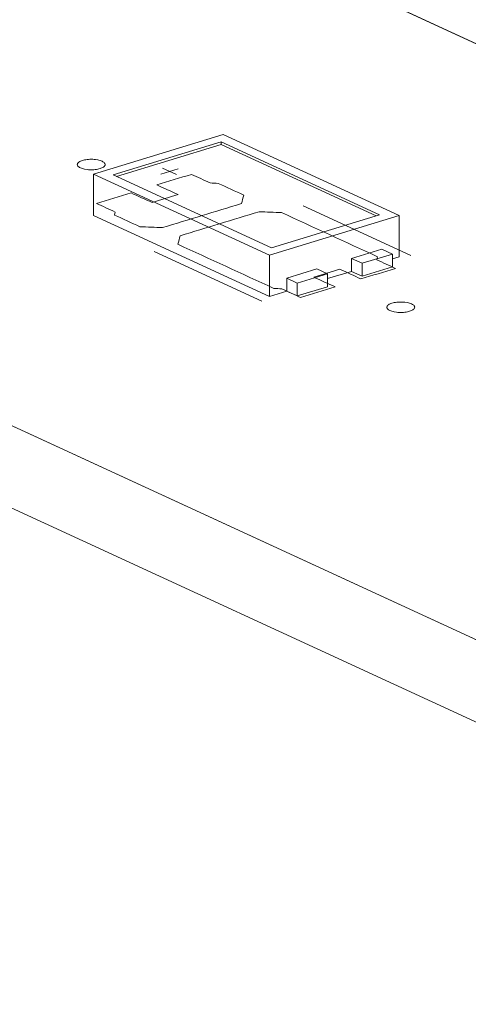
# Model space of a CAD drawing. Header units: inches. Extents: x 513 to 854, y 267 to 501.
# Tile 27 of 214: x 600.58 to 608.63, y 318.25 to 335.93. Entities that reach past the tile are written whole.
import ezdxf

# ---------------------------------------------------------------- set-up
doc = ezdxf.new("R2010")
doc.units = ezdxf.units.IN
doc.header["$MEASUREMENT"] = 0
doc.layers.add('1', color=7, linetype='Continuous')

# ---------------------------------------------------------------- blocks, each defined once
blk = doc.blocks.new('block 2506')
at = {"layer": '1', "color": 155, "lineweight": 18, "true_color": 0x4c7299}
blk.add_lwpolyline([(607.269, 331.724), (607.079, 331.811)], dxfattribs=at)
blk = doc.blocks.new('block 2508')
at = {"layer": '1', "color": 155, "lineweight": 18, "true_color": 0x4c7299}
blk.add_lwpolyline([(607.39, 332.416), (604.233, 333.871)], dxfattribs=at)
blk = doc.blocks.new('block 2509')
at = {"layer": '1', "color": 155, "lineweight": 18, "true_color": 0x4c7299}
blk.add_lwpolyline([(605.063, 331.705), (607.39, 332.416)], dxfattribs=at)
blk = doc.blocks.new('block 2510')
at = {"layer": '1', "color": 155, "lineweight": 18, "true_color": 0x4c7299}
blk.add_lwpolyline([(602.258, 333.147), (604.197, 333.739)], dxfattribs=at)
blk = doc.blocks.new('block 2511')
at = {"layer": '1', "color": 155, "lineweight": 18, "true_color": 0x4c7299}
blk.add_lwpolyline([(604.197, 333.739), (607.038, 332.429)], dxfattribs=at)
blk = doc.blocks.new('block 2512')
at = {"layer": '1', "color": 155, "lineweight": 18, "true_color": 0x4c7299}
blk.add_lwpolyline([(607.038, 332.429), (605.099, 331.837)], dxfattribs=at)
blk = doc.blocks.new('block 2513')
at = {"layer": '1', "color": 155, "lineweight": 18, "true_color": 0x4c7299}
blk.add_lwpolyline([(605.099, 331.837), (602.258, 333.147)], dxfattribs=at)
blk = doc.blocks.new('block 2514')
at = {"layer": '1', "color": 155, "lineweight": 18, "true_color": 0x4c7299}
blk.add_lwpolyline([(601.907, 333.161), (605.063, 331.705)], dxfattribs=at)
blk = doc.blocks.new('block 2516')
at = {"layer": '1', "color": 155, "lineweight": 18, "true_color": 0x4c7299}
blk.add_lwpolyline([(605.562, 331.202), (605.373, 331.29)], dxfattribs=at)
blk = doc.blocks.new('block 2517')
at = {"layer": '1', "color": 155, "lineweight": 18, "true_color": 0x4c7299}
blk.add_lwpolyline([(606.726, 331.558), (607.269, 331.724)], dxfattribs=at)
blk = doc.blocks.new('block 2518')
at = {"layer": '1', "color": 155, "lineweight": 18, "true_color": 0x4c7299}
blk.add_lwpolyline([(606.536, 331.645), (606.726, 331.558)], dxfattribs=at)
blk = doc.blocks.new('block 2519')
at = {"layer": '1', "color": 155, "lineweight": 18, "true_color": 0x4c7299}
blk.add_lwpolyline([(605.916, 331.456), (606.105, 331.368)], dxfattribs=at)
blk = doc.blocks.new('block 2520')
at = {"layer": '1', "color": 155, "lineweight": 18, "true_color": 0x4c7299}
blk.add_lwpolyline([(606.105, 331.368), (605.562, 331.202)], dxfattribs=at)
blk = doc.blocks.new('block 2521')
at = {"layer": '1', "color": 155, "lineweight": 18, "true_color": 0x4c7299}
blk.add_lwpolyline([(604.233, 333.871), (601.907, 333.161)], dxfattribs=at)
blk = doc.blocks.new('block 3346')
at = {"layer": '1', "color": 155, "lineweight": 18, "true_color": 0x4c7299}
blk.add_lwpolyline([(604.197, 333.693), (606.977, 332.411)], dxfattribs=at)
blk = doc.blocks.new('block 3347')
at = {"layer": '1', "color": 155, "lineweight": 18, "true_color": 0x4c7299}
blk.add_lwpolyline([(606.536, 331.645), (606.536, 331.413)], dxfattribs=at)
blk = doc.blocks.new('block 3348')
at = {"layer": '1', "color": 155, "lineweight": 18, "true_color": 0x4c7299}
blk.add_lwpolyline([(605.373, 331.29), (605.373, 331.058)], dxfattribs=at)
blk = doc.blocks.new('block 3349')
at = {"layer": '1', "color": 155, "lineweight": 18, "true_color": 0x4c7299}
blk.add_lwpolyline([(606.726, 331.558), (606.726, 331.326)], dxfattribs=at)
blk = doc.blocks.new('block 3350')
at = {"layer": '1', "color": 155, "lineweight": 18, "true_color": 0x4c7299}
blk.add_lwpolyline([(607.269, 331.724), (607.269, 331.492)], dxfattribs=at)
blk = doc.blocks.new('block 3351')
at = {"layer": '1', "color": 155, "lineweight": 18, "true_color": 0x4c7299}
blk.add_lwpolyline([(607.079, 331.811), (606.536, 331.645)], dxfattribs=at)
blk = doc.blocks.new('block 3352')
at = {"layer": '1', "color": 155, "lineweight": 18, "true_color": 0x4c7299}
blk.add_lwpolyline([(605.373, 331.29), (605.916, 331.456)], dxfattribs=at)
blk = doc.blocks.new('block 3353')
at = {"layer": '1', "color": 155, "lineweight": 18, "true_color": 0x4c7299}
blk.add_lwpolyline([(606.105, 331.368), (606.105, 331.136)], dxfattribs=at)
blk = doc.blocks.new('block 3354')
at = {"layer": '1', "color": 155, "lineweight": 18, "true_color": 0x4c7299}
blk.add_lwpolyline([(605.562, 331.202), (605.562, 330.971)], dxfattribs=at)
blk = doc.blocks.new('block 3355')
at = {"layer": '1', "color": 155, "lineweight": 18, "true_color": 0x4c7299}
blk.add_lwpolyline([(606.105, 331.136), (605.562, 330.971)], dxfattribs=at)
blk = doc.blocks.new('block 3356')
at = {"layer": '1', "color": 155, "lineweight": 18, "true_color": 0x4c7299}
blk.add_lwpolyline([(606.726, 331.326), (607.269, 331.492)], dxfattribs=at)
blk = doc.blocks.new('block 3357')
at = {"layer": '1', "color": 155, "lineweight": 18, "true_color": 0x4c7299}
blk.add_lwpolyline([(606.536, 331.413), (606.726, 331.326)], dxfattribs=at)
blk = doc.blocks.new('block 3358')
at = {"layer": '1', "color": 155, "lineweight": 18, "true_color": 0x4c7299}
blk.add_lwpolyline([(605.562, 330.971), (605.373, 331.058)], dxfattribs=at)
blk = doc.blocks.new('block 3360')
at = {"layer": '1', "color": 155, "lineweight": 18, "true_color": 0x4c7299}
blk.add_lwpolyline([(601.907, 332.419), (605.063, 330.963)], dxfattribs=at)
blk = doc.blocks.new('block 3361')
at = {"layer": '1', "color": 155, "lineweight": 18, "true_color": 0x4c7299}
blk.add_lwpolyline([(605.063, 330.963), (605.373, 331.058)], dxfattribs=at)
blk = doc.blocks.new('block 3362')
at = {"layer": '1', "color": 155, "lineweight": 18, "true_color": 0x4c7299}
blk.add_lwpolyline([(607.269, 331.637), (607.39, 331.674)], dxfattribs=at)
blk = doc.blocks.new('block 3363')
at = {"layer": '1', "color": 155, "lineweight": 18, "true_color": 0x4c7299}
blk.add_lwpolyline([(606.105, 331.282), (606.536, 331.413)], dxfattribs=at)
blk = doc.blocks.new('block 3364')
at = {"layer": '1', "color": 155, "lineweight": 18, "true_color": 0x4c7299}
blk.add_lwpolyline([(604.197, 333.693), (604.197, 333.739)], dxfattribs=at)
blk = doc.blocks.new('block 3365')
at = {"layer": '1', "color": 155, "lineweight": 18, "true_color": 0x4c7299}
blk.add_lwpolyline([(607.39, 332.416), (607.39, 331.674)], dxfattribs=at)
blk = doc.blocks.new('block 3366')
at = {"layer": '1', "color": 155, "lineweight": 18, "true_color": 0x4c7299}
blk.add_lwpolyline([(605.063, 331.705), (605.063, 330.963)], dxfattribs=at)
blk = doc.blocks.new('block 3367')
at = {"layer": '1', "color": 155, "lineweight": 18, "true_color": 0x4c7299}
blk.add_lwpolyline([(601.907, 333.161), (601.907, 332.419)], dxfattribs=at)
blk = doc.blocks.new('block 3368')
at = {"layer": '1', "color": 155, "lineweight": 18, "true_color": 0x4c7299}
blk.add_lwpolyline([(602.319, 333.119), (604.197, 333.693)], dxfattribs=at)
blk = doc.blocks.new('block 4159')
at = {"layer": '1', "color": 18, "lineweight": 13, "true_color": 0x4c0000}
blk.add_lwpolyline([(619.754, 319.734), (548.349, 352.672)], dxfattribs=at)
blk = doc.blocks.new('block 4165')
at = {"layer": '1', "color": 18, "lineweight": 13, "true_color": 0x4c0000}
blk.add_lwpolyline([(619.754, 319.734), (548.349, 352.672)], dxfattribs=at)
blk = doc.blocks.new('block 4214')
at = {"layer": '1', "color": 18, "lineweight": 13, "true_color": 0x4c0000}
blk.add_lwpolyline([(604.924, 330.878), (602.992, 331.769)], dxfattribs=at)
blk = doc.blocks.new('block 4225')
at = {"layer": '1', "color": 18, "lineweight": 13, "true_color": 0x4c0000}
blk.add_lwpolyline([(604.924, 330.878), (602.992, 331.769)], dxfattribs=at)
blk = doc.blocks.new('block 4309')
at = {"layer": '1', "color": 18, "lineweight": 13, "true_color": 0x4c0000}
blk.add_lwpolyline([(555.152, 360.239), (626.556, 327.3)], dxfattribs=at)
blk = doc.blocks.new('block 4340')
at = {"layer": '1', "color": 18, "lineweight": 13, "true_color": 0x4c0000}
blk.add_lwpolyline([(607.602, 331.696), (605.67, 332.587)], dxfattribs=at)
blk = doc.blocks.new('block 4341')
at = {"layer": '1', "color": 18, "lineweight": 13, "true_color": 0x4c0000}
blk.add_lwpolyline([(603.142, 333.266), (603.394, 333.15)], dxfattribs=at)
blk = doc.blocks.new('block 4342')
at = {"layer": '1', "color": 18, "lineweight": 13, "true_color": 0x4c0000}
blk.add_lwpolyline([(603.113, 333.161), (603.423, 333.256)], dxfattribs=at)
blk = doc.blocks.new('block 4346')
at = {"layer": '1', "color": 18, "lineweight": 13, "true_color": 0x4c0000}
blk.add_lwpolyline([(603.113, 333.161), (603.423, 333.256)], dxfattribs=at)
blk = doc.blocks.new('block 4362')
at = {"layer": '1', "color": 18, "lineweight": 13, "true_color": 0x4c0000}
blk.add_lwpolyline([(555.152, 360.239), (626.556, 327.3)], dxfattribs=at)
blk = doc.blocks.new('block 4370')
at = {"layer": '1', "color": 18, "lineweight": 13, "true_color": 0x4c0000}
blk.add_lwpolyline([(607.602, 331.696), (605.67, 332.587)], dxfattribs=at)
blk = doc.blocks.new('block 4378')
at = {"layer": '1', "color": 18, "lineweight": 13, "true_color": 0x4c0000}
blk.add_lwpolyline([(603.142, 333.266), (603.394, 333.15)], dxfattribs=at)
blk = doc.blocks.new('block 6582')
at = {"layer": '1', "color": 155, "lineweight": 18, "true_color": 0x4c7299}
blk.add_lwpolyline([(619.754, 319.734), (548.349, 352.672)], dxfattribs=at)
blk = doc.blocks.new('block 6591')
at = {"layer": '1', "color": 155, "lineweight": 18, "true_color": 0x4c7299}
blk.add_lwpolyline([(570.681, 353.075), (626.556, 327.3)], dxfattribs=at)
blk = doc.blocks.new('block 6620')
at = {"layer": '1', "color": 155, "lineweight": 18, "true_color": 0x4c7299}
blk.add_lwpolyline([(619.754, 318.251), (548.349, 351.189)], dxfattribs=at)
blk = doc.blocks.new('block 6623')
at = {"layer": '1', "color": 18, "lineweight": 18, "true_color": 0x4c0000}
for points in [[(619.754, 319.734), (571.28, 342.094), (559.162, 347.684), (553.102, 350.479)], [(555.985, 359.854), (580.222, 348.674), (604.459, 337.494), (616.577, 331.904), (622.637, 329.108)]]:
    blk.add_lwpolyline(points, dxfattribs=at)
blk = doc.blocks.new('block 6720')
at = {"layer": '1', "color": 18, "lineweight": 18, "true_color": 0x4c0000}
blk.add_lwpolyline([(601.707, 333.404), (601.726, 333.409), (601.747, 333.414), (601.769, 333.418), (601.793, 333.421), (601.817, 333.423), (601.842, 333.425), (601.892, 333.425), (601.916, 333.423), (601.939, 333.421), (601.983, 333.414), (602.004, 333.409), (602.024, 333.404), (602.042, 333.398), (602.059, 333.391), (602.074, 333.383), (602.086, 333.375), (602.097, 333.366), (602.105, 333.358), (602.11, 333.349), (602.114, 333.34), (602.115, 333.331), (602.114, 333.322), (602.11, 333.313), (602.104, 333.304), (602.096, 333.295), (602.085, 333.286), (602.072, 333.278), (602.057, 333.271), (602.04, 333.264), (602.023, 333.258), (602.004, 333.253), (601.983, 333.249), (601.961, 333.245), (601.937, 333.241), (601.913, 333.239), (601.888, 333.238), (601.838, 333.238), (601.814, 333.239), (601.791, 333.242), (601.747, 333.248), (601.726, 333.253), (601.706, 333.259), (601.688, 333.265), (601.671, 333.272), (601.656, 333.28), (601.643, 333.288), (601.633, 333.296), (601.625, 333.305), (601.619, 333.313), (601.616, 333.322), (601.615, 333.331), (601.616, 333.34), (601.62, 333.35), (601.626, 333.359), (601.634, 333.368), (601.645, 333.376), (601.658, 333.384), (601.673, 333.391), (601.689, 333.398), (601.707, 333.404)], dxfattribs=at)
blk = doc.blocks.new('block 6721')
at = {"layer": '1', "color": 18, "lineweight": 18, "true_color": 0x4c0000}
blk.add_lwpolyline([(607.262, 330.842), (607.281, 330.847), (607.302, 330.852), (607.324, 330.856), (607.347, 330.859), (607.372, 330.861), (607.397, 330.862), (607.446, 330.862), (607.471, 330.861), (607.494, 330.859), (607.538, 330.852), (607.558, 330.847), (607.578, 330.842), (607.597, 330.835), (607.614, 330.828), (607.628, 330.821), (607.641, 330.813), (607.652, 330.804), (607.66, 330.795), (607.665, 330.787), (607.669, 330.778), (607.67, 330.769), (607.669, 330.76), (607.665, 330.751), (607.659, 330.741), (607.65, 330.733), (607.639, 330.724), (607.626, 330.716), (607.612, 330.709), (607.595, 330.702), (607.578, 330.696), (607.558, 330.691), (607.538, 330.686), (607.515, 330.682), (607.492, 330.679), (607.468, 330.677), (607.443, 330.675), (607.393, 330.676), (607.369, 330.677), (607.345, 330.679), (607.302, 330.686), (607.281, 330.691), (607.261, 330.696), (607.242, 330.703), (607.226, 330.71), (607.211, 330.717), (607.198, 330.725), (607.188, 330.734), (607.18, 330.742), (607.174, 330.751), (607.171, 330.76), (607.17, 330.769), (607.171, 330.778), (607.174, 330.787), (607.18, 330.796), (607.189, 330.805), (607.2, 330.814), (607.213, 330.822), (607.228, 330.829), (607.244, 330.836), (607.262, 330.842)], dxfattribs=at)
blk = doc.blocks.new('block 6722')
at = {"layer": '1', "color": 18, "lineweight": 18, "true_color": 0x4c0000}
blk.add_open_spline([(606.705, 331.277), (606.912, 331.34), (607.119, 331.403), (607.326, 331.466), (607.214, 331.518), (607.103, 331.569), (606.991, 331.621), (606.995, 331.639), (606.998, 331.657), (607.001, 331.676), (606.428, 331.94), (605.855, 332.204), (605.282, 332.469), (605.147, 332.474), (605.012, 332.479), (604.876, 332.485), (604.405, 332.341), (603.933, 332.196), (603.461, 332.052), (603.448, 332.002), (603.434, 331.951), (603.421, 331.9), (603.994, 331.636), (604.567, 331.371), (605.14, 331.107), (605.188, 331.104), (605.237, 331.102), (605.285, 331.099), (605.397, 331.048), (605.508, 330.996), (605.62, 330.945), (605.826, 331.008), (606.033, 331.071), (606.24, 331.135), (606.114, 331.193), (605.988, 331.251), (605.861, 331.309), (606.017, 331.357), (606.172, 331.404), (606.327, 331.452), (606.453, 331.393), (606.579, 331.335), (606.705, 331.277)], degree=3, knots=[0, 0, 0, 0, 1, 1, 1, 2, 2, 2, 3, 3, 3, 4, 4, 4, 5, 5, 5, 6, 6, 6, 7, 7, 7, 8, 8, 8, 9, 9, 9, 10, 10, 10, 11, 11, 11, 12, 12, 12, 13, 13, 13, 14, 14, 14, 14], dxfattribs=at)
blk = doc.blocks.new('block 6723')
at = {"layer": '1', "color": 18, "lineweight": 18, "true_color": 0x4c0000}
blk.add_open_spline([(606.705, 331.277), (606.912, 331.34), (607.119, 331.403), (607.326, 331.466), (607.214, 331.518), (607.103, 331.569), (606.991, 331.621), (606.995, 331.639), (606.998, 331.657), (607.001, 331.676), (606.428, 331.94), (605.855, 332.204), (605.282, 332.469), (605.147, 332.474), (605.012, 332.479), (604.876, 332.485), (604.405, 332.341), (603.933, 332.196), (603.461, 332.052), (603.448, 332.002), (603.434, 331.951), (603.421, 331.9), (603.994, 331.636), (604.567, 331.371), (605.14, 331.107), (605.188, 331.104), (605.237, 331.102), (605.285, 331.099), (605.397, 331.048), (605.508, 330.996), (605.62, 330.945), (605.826, 331.008), (606.033, 331.071), (606.24, 331.135), (606.114, 331.193), (605.988, 331.251), (605.861, 331.309), (606.017, 331.357), (606.172, 331.404), (606.327, 331.452), (606.453, 331.393), (606.579, 331.335), (606.705, 331.277)], degree=3, knots=[0, 0, 0, 0, 1, 1, 1, 2, 2, 2, 3, 3, 3, 4, 4, 4, 5, 5, 5, 6, 6, 6, 7, 7, 7, 8, 8, 8, 9, 9, 9, 10, 10, 10, 11, 11, 11, 12, 12, 12, 13, 13, 13, 14, 14, 14, 14], dxfattribs=at)
blk = doc.blocks.new('block 6724')
at = {"layer": '1', "color": 18, "lineweight": 18, "true_color": 0x4c0000}
blk.add_open_spline([(604.601, 332.783), (604.588, 332.732), (604.574, 332.681), (604.561, 332.63), (604.089, 332.486), (603.617, 332.342), (603.146, 332.198), (603.01, 332.203), (602.875, 332.209), (602.74, 332.214), (602.588, 332.284), (602.435, 332.354), (602.283, 332.425), (602.287, 332.443), (602.29, 332.461), (602.293, 332.479), (602.182, 332.531), (602.07, 332.582), (601.959, 332.634), (602.165, 332.697), (602.372, 332.76), (602.579, 332.823), (602.705, 332.765), (602.832, 332.707), (602.958, 332.649), (603.113, 332.696), (603.268, 332.744), (603.423, 332.791), (603.297, 332.849), (603.171, 332.907), (603.044, 332.966), (603.251, 333.029), (603.458, 333.092), (603.665, 333.155), (603.776, 333.104), (603.888, 333.052), (604, 333.001), (604.048, 332.998), (604.096, 332.996), (604.145, 332.993), (604.297, 332.923), (604.449, 332.853), (604.601, 332.783)], degree=3, knots=[0, 0, 0, 0, 1, 1, 1, 2, 2, 2, 3, 3, 3, 4, 4, 4, 5, 5, 5, 6, 6, 6, 7, 7, 7, 8, 8, 8, 9, 9, 9, 10, 10, 10, 11, 11, 11, 12, 12, 12, 13, 13, 13, 14, 14, 14, 14], dxfattribs=at)
blk = doc.blocks.new('block 6725')
at = {"layer": '1', "color": 18, "lineweight": 18, "true_color": 0x4c0000}
blk.add_open_spline([(604.601, 332.783), (604.588, 332.732), (604.574, 332.681), (604.561, 332.63), (604.089, 332.486), (603.617, 332.342), (603.146, 332.198), (603.01, 332.203), (602.875, 332.209), (602.74, 332.214), (602.588, 332.284), (602.435, 332.354), (602.283, 332.425), (602.287, 332.443), (602.29, 332.461), (602.293, 332.479), (602.182, 332.531), (602.07, 332.582), (601.959, 332.634), (602.165, 332.697), (602.372, 332.76), (602.579, 332.823), (602.705, 332.765), (602.832, 332.707), (602.958, 332.649), (603.113, 332.696), (603.268, 332.744), (603.423, 332.791), (603.297, 332.849), (603.171, 332.907), (603.044, 332.966), (603.251, 333.029), (603.458, 333.092), (603.665, 333.155), (603.776, 333.104), (603.888, 333.052), (604, 333.001), (604.048, 332.998), (604.096, 332.996), (604.145, 332.993), (604.297, 332.923), (604.449, 332.853), (604.601, 332.783)], degree=3, knots=[0, 0, 0, 0, 1, 1, 1, 2, 2, 2, 3, 3, 3, 4, 4, 4, 5, 5, 5, 6, 6, 6, 7, 7, 7, 8, 8, 8, 9, 9, 9, 10, 10, 10, 11, 11, 11, 12, 12, 12, 13, 13, 13, 14, 14, 14, 14], dxfattribs=at)
blk = doc.blocks.new('block 6790')
at = {"layer": '1', "color": 18, "lineweight": 13, "true_color": 0x4c0000}
blk.add_open_spline([(604.601, 332.783), (604.588, 332.732), (604.574, 332.681), (604.561, 332.63), (604.089, 332.486), (603.617, 332.342), (603.146, 332.198), (603.01, 332.203), (602.875, 332.209), (602.74, 332.214), (602.588, 332.284), (602.435, 332.354), (602.283, 332.425), (602.287, 332.443), (602.29, 332.461), (602.293, 332.479), (602.182, 332.531), (602.07, 332.582), (601.959, 332.634), (602.165, 332.697), (602.372, 332.76), (602.579, 332.823), (602.705, 332.765), (602.832, 332.707), (602.958, 332.649), (603.113, 332.696), (603.268, 332.744), (603.423, 332.791), (603.297, 332.849), (603.171, 332.907), (603.044, 332.966), (603.251, 333.029), (603.458, 333.092), (603.665, 333.155), (603.776, 333.104), (603.888, 333.052), (604, 333.001), (604.048, 332.998), (604.096, 332.996), (604.145, 332.993), (604.297, 332.923), (604.449, 332.853), (604.601, 332.783)], degree=3, knots=[0, 0, 0, 0, 1, 1, 1, 2, 2, 2, 3, 3, 3, 4, 4, 4, 5, 5, 5, 6, 6, 6, 7, 7, 7, 8, 8, 8, 9, 9, 9, 10, 10, 10, 11, 11, 11, 12, 12, 12, 13, 13, 13, 14, 14, 14, 14], dxfattribs=at)
blk = doc.blocks.new('block 6799')
at = {"layer": '1', "color": 18, "lineweight": 13, "true_color": 0x4c0000}
blk.add_open_spline([(606.705, 331.277), (606.912, 331.34), (607.119, 331.403), (607.326, 331.466), (607.214, 331.518), (607.103, 331.569), (606.991, 331.621), (606.995, 331.639), (606.998, 331.657), (607.001, 331.676), (606.428, 331.94), (605.855, 332.204), (605.282, 332.469), (605.147, 332.474), (605.012, 332.479), (604.876, 332.485), (604.405, 332.341), (603.933, 332.196), (603.461, 332.052), (603.448, 332.002), (603.434, 331.951), (603.421, 331.9), (603.994, 331.636), (604.567, 331.371), (605.14, 331.107), (605.188, 331.104), (605.237, 331.102), (605.285, 331.099), (605.397, 331.048), (605.508, 330.996), (605.62, 330.945), (605.826, 331.008), (606.033, 331.071), (606.24, 331.135), (606.114, 331.193), (605.988, 331.251), (605.861, 331.309), (606.017, 331.357), (606.172, 331.404), (606.327, 331.452), (606.453, 331.393), (606.579, 331.335), (606.705, 331.277)], degree=3, knots=[0, 0, 0, 0, 1, 1, 1, 2, 2, 2, 3, 3, 3, 4, 4, 4, 5, 5, 5, 6, 6, 6, 7, 7, 7, 8, 8, 8, 9, 9, 9, 10, 10, 10, 11, 11, 11, 12, 12, 12, 13, 13, 13, 14, 14, 14, 14], dxfattribs=at)
blk = doc.blocks.new('block 6836')
at = {"layer": '1', "color": 18, "lineweight": 13, "true_color": 0x4c0000}
blk.add_open_spline([(606.705, 331.277), (606.912, 331.34), (607.119, 331.403), (607.326, 331.466), (607.214, 331.518), (607.103, 331.569), (606.991, 331.621), (606.995, 331.639), (606.998, 331.657), (607.001, 331.676), (606.428, 331.94), (605.855, 332.204), (605.282, 332.469), (605.147, 332.474), (605.012, 332.479), (604.876, 332.485), (604.405, 332.341), (603.933, 332.196), (603.461, 332.052), (603.448, 332.002), (603.434, 331.951), (603.421, 331.9), (603.994, 331.636), (604.567, 331.371), (605.14, 331.107), (605.188, 331.104), (605.237, 331.102), (605.285, 331.099), (605.397, 331.048), (605.508, 330.996), (605.62, 330.945), (605.826, 331.008), (606.033, 331.071), (606.24, 331.135), (606.114, 331.193), (605.988, 331.251), (605.861, 331.309), (606.017, 331.357), (606.172, 331.404), (606.327, 331.452), (606.453, 331.393), (606.579, 331.335), (606.705, 331.277)], degree=3, knots=[0, 0, 0, 0, 1, 1, 1, 2, 2, 2, 3, 3, 3, 4, 4, 4, 5, 5, 5, 6, 6, 6, 7, 7, 7, 8, 8, 8, 9, 9, 9, 10, 10, 10, 11, 11, 11, 12, 12, 12, 13, 13, 13, 14, 14, 14, 14], dxfattribs=at)
blk = doc.blocks.new('block 6838')
at = {"layer": '1', "color": 18, "lineweight": 13, "true_color": 0x4c0000}
for points in [[(619.754, 319.734), (571.28, 342.094), (559.162, 347.684), (553.102, 350.479)], [(555.985, 359.854), (580.222, 348.674), (604.459, 337.494), (616.577, 331.904), (622.637, 329.108)]]:
    blk.add_lwpolyline(points, dxfattribs=at)
blk = doc.blocks.new('block 6856')
at = {"layer": '1', "color": 18, "lineweight": 13, "true_color": 0x4c0000}
blk.add_lwpolyline([(601.707, 333.404), (601.726, 333.409), (601.747, 333.414), (601.769, 333.418), (601.793, 333.421), (601.817, 333.423), (601.842, 333.425), (601.892, 333.425), (601.916, 333.423), (601.939, 333.421), (601.983, 333.414), (602.004, 333.409), (602.024, 333.404), (602.042, 333.398), (602.059, 333.391), (602.074, 333.383), (602.086, 333.375), (602.097, 333.366), (602.105, 333.358), (602.11, 333.349), (602.114, 333.34), (602.115, 333.331), (602.114, 333.322), (602.11, 333.313), (602.104, 333.304), (602.096, 333.295), (602.085, 333.286), (602.072, 333.278), (602.057, 333.271), (602.04, 333.264), (602.023, 333.258), (602.004, 333.253), (601.983, 333.249), (601.961, 333.245), (601.937, 333.241), (601.913, 333.239), (601.888, 333.238), (601.838, 333.238), (601.814, 333.239), (601.791, 333.242), (601.747, 333.248), (601.726, 333.253), (601.706, 333.259), (601.688, 333.265), (601.671, 333.272), (601.656, 333.28), (601.643, 333.288), (601.633, 333.296), (601.625, 333.305), (601.619, 333.313), (601.616, 333.322), (601.615, 333.331), (601.616, 333.34), (601.62, 333.35), (601.626, 333.359), (601.634, 333.368), (601.645, 333.376), (601.658, 333.384), (601.673, 333.391), (601.689, 333.398), (601.707, 333.404)], dxfattribs=at)
blk = doc.blocks.new('block 6861')
at = {"layer": '1', "color": 18, "lineweight": 13, "true_color": 0x4c0000}
blk.add_open_spline([(604.601, 332.783), (604.588, 332.732), (604.574, 332.681), (604.561, 332.63), (604.089, 332.486), (603.617, 332.342), (603.146, 332.198), (603.01, 332.203), (602.875, 332.209), (602.74, 332.214), (602.588, 332.284), (602.435, 332.354), (602.283, 332.425), (602.287, 332.443), (602.29, 332.461), (602.293, 332.479), (602.182, 332.531), (602.07, 332.582), (601.959, 332.634), (602.165, 332.697), (602.372, 332.76), (602.579, 332.823), (602.705, 332.765), (602.832, 332.707), (602.958, 332.649), (603.113, 332.696), (603.268, 332.744), (603.423, 332.791), (603.297, 332.849), (603.171, 332.907), (603.044, 332.966), (603.251, 333.029), (603.458, 333.092), (603.665, 333.155), (603.776, 333.104), (603.888, 333.052), (604, 333.001), (604.048, 332.998), (604.096, 332.996), (604.145, 332.993), (604.297, 332.923), (604.449, 332.853), (604.601, 332.783)], degree=3, knots=[0, 0, 0, 0, 1, 1, 1, 2, 2, 2, 3, 3, 3, 4, 4, 4, 5, 5, 5, 6, 6, 6, 7, 7, 7, 8, 8, 8, 9, 9, 9, 10, 10, 10, 11, 11, 11, 12, 12, 12, 13, 13, 13, 14, 14, 14, 14], dxfattribs=at)
blk = doc.blocks.new('block 6891')
at = {"layer": '1', "color": 18, "lineweight": 13, "true_color": 0x4c0000}
blk.add_lwpolyline([(607.262, 330.842), (607.281, 330.847), (607.302, 330.852), (607.324, 330.856), (607.347, 330.859), (607.372, 330.861), (607.397, 330.862), (607.446, 330.862), (607.471, 330.861), (607.494, 330.859), (607.538, 330.852), (607.558, 330.847), (607.578, 330.842), (607.597, 330.835), (607.614, 330.828), (607.628, 330.821), (607.641, 330.813), (607.652, 330.804), (607.66, 330.795), (607.665, 330.787), (607.669, 330.778), (607.67, 330.769), (607.669, 330.76), (607.665, 330.751), (607.659, 330.741), (607.65, 330.733), (607.639, 330.724), (607.626, 330.716), (607.612, 330.709), (607.595, 330.702), (607.578, 330.696), (607.558, 330.691), (607.538, 330.686), (607.515, 330.682), (607.492, 330.679), (607.468, 330.677), (607.443, 330.675), (607.393, 330.676), (607.369, 330.677), (607.345, 330.679), (607.302, 330.686), (607.281, 330.691), (607.261, 330.696), (607.242, 330.703), (607.226, 330.71), (607.211, 330.717), (607.198, 330.725), (607.188, 330.734), (607.18, 330.742), (607.174, 330.751), (607.171, 330.76), (607.17, 330.769), (607.171, 330.778), (607.174, 330.787), (607.18, 330.796), (607.189, 330.805), (607.2, 330.814), (607.213, 330.822), (607.228, 330.829), (607.244, 330.836), (607.262, 330.842)], dxfattribs=at)

msp = doc.modelspace()

# ---------------------------------------------------------------- block references
at = {"layer": '1'}
for name in ['block 6623', 'block 6838', 'block 4309', 'block 4362', 'block 6591', 'block 4159', 'block 4165', 'block 6582', 'block 6620', 'block 2521', 'block 2508', 'block 2510', 'block 3368', 'block 2511', 'block 3364', 'block 3346', 'block 6720', 'block 6856', 'block 2514', 'block 3367', 'block 6724', 'block 6725', 'block 6790', 'block 6861', 'block 2513', 'block 4342', 'block 4346', 'block 4341', 'block 4378', 'block 6722', 'block 6723', 'block 6799', 'block 6836', 'block 2512', 'block 4340', 'block 4370', 'block 3360', 'block 2509', 'block 3365', 'block 4214', 'block 4225', 'block 3351', 'block 2517', 'block 2506', 'block 3350', 'block 3366', 'block 2518', 'block 3347', 'block 3349', 'block 3362', 'block 3352', 'block 2520', 'block 2519', 'block 3363', 'block 3353', 'block 3357', 'block 3356', 'block 2516', 'block 3348', 'block 3354', 'block 3361', 'block 3358', 'block 3355', 'block 6721', 'block 6891']:
    msp.add_blockref(name, (0, 0), dxfattribs=at)

doc.saveas('drawing.dxf')
